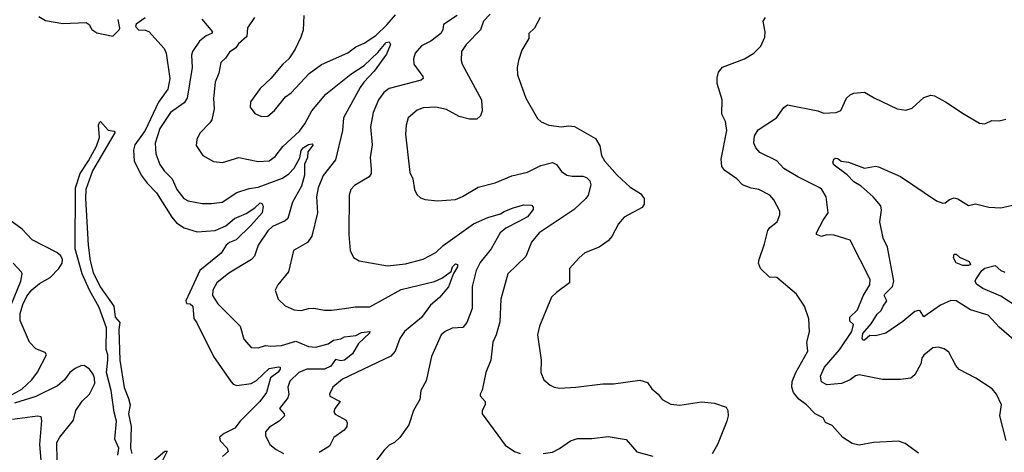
# Model space of a CAD drawing. Extents: x 1245515 to 1420776, y 606314 to 671314.
# Tile 51 of 256: x 1282535 to 1288024, y 646881 to 649292. Entities that reach past the tile are written whole.
import ezdxf

# ---------------------------------------------------------------- set-up
doc = ezdxf.new("R2010")
doc.units = 0

msp = doc.modelspace()

# ---------------------------------------------------------------- linework, layer by layer
at = {"layer": '0CON10XD'}
for points in [[(1282641, 649311), (1282678.5, 649288.5), (1282775, 649270.8), (1282906.1, 649276.1), (1282922.5, 649265), (1282937, 649237), (1282965, 649220), (1283055, 649201.4), (1283089.4, 649235), (1283092.5, 649245), (1283083.7, 649293.7)], [(1283235, 649303.1), (1283185, 649267.2), (1283180, 649255), (1283197.5, 649235), (1283235, 649234.8), (1283255, 649226.5), (1283341.2, 649131.2), (1283351.2, 649105), (1283372.8, 648965), (1283361.3, 648905), (1283308.2, 648831.8), (1283234.3, 648675), (1283176.4, 648595), (1283169.1, 648565), (1283173.2, 648505), (1283212.1, 648425), (1283245, 648381.2), (1283297.8, 648327.8), (1283382.2, 648192.2), (1283409.4, 648159.4), (1283451.5, 648131.5), (1283525, 648110), (1283625, 648118.1), (1283685, 648144.3), (1283733.2, 648185), (1283797.8, 648212.2), (1283845, 648242.9), (1283875, 648271.4), (1283885, 648268.8), (1283892.9, 648252.9), (1283886.8, 648215), (1283823.9, 648145), (1283740.9, 648065), (1283705, 648050.5), (1283685.3, 648035), (1283658.6, 647991.4), (1283538.4, 647895), (1283461.8, 647725), (1283465, 647711.1), (1283485, 647708.7), (1283499.8, 647695), (1283505, 647626.7), (1283523, 647603), (1283616.1, 647415), (1283713.8, 647273.8), (1283725, 647260.8), (1283745, 647253.6), (1283825, 647263.9), (1283855, 647280.6), (1283925, 647349.1), (1283977.8, 647357.8), (1283987.1, 647355), (1283987.5, 647345), (1283975, 647326.9), (1283933.4, 647296.6), (1283910, 647215), (1283874.1, 647165), (1283763.6, 647055), (1283735, 647016.5), (1283674.3, 646985), (1283649.2, 646965), (1283652.9, 646945), (1283690.8, 646905), (1283697.5, 646885), (1283665, 646856.9)], [(1283551.2, 649295), (1283610, 649225), (1283603.8, 649215), (1283575, 649202.7), (1283537.4, 649172.6), (1283497.5, 649115), (1283492.5, 649095), (1283497.2, 649025), (1283468.2, 648855), (1283451.2, 648828.8), (1283375, 648774.6), (1283315.4, 648685), (1283290.4, 648605), (1283293.9, 648545), (1283315.3, 648485.3), (1283340.4, 648450.4), (1283385.6, 648405), (1283411.8, 648345), (1283450, 648295), (1283475, 648282.5), (1283551.8, 648268.2), (1283605, 648267.3), (1283663.9, 648276.1), (1283745, 648329.6), (1283815, 648351.3), (1283865, 648358.2), (1284000.2, 648409.8), (1284035, 648433.8), (1284065.8, 648465), (1284097.1, 648522.9), (1284105, 648562.5), (1284115, 648578.2), (1284145, 648597.4), (1284165, 648600), (1284171.9, 648595), (1284141.3, 648555), (1284139.1, 648525), (1284122.6, 648487.4), (1284122.5, 648425), (1284105.5, 648364.5), (1284055.8, 648275), (1284029.4, 648185), (1284015, 648171.5), (1283945, 648138.8), (1283918.2, 648115), (1283863.8, 648035), (1283843.1, 647975), (1283827.1, 647955), (1283700.2, 647879.8), (1283634.6, 647825.4), (1283612.5, 647785), (1283610.4, 647755), (1283639.2, 647709.2), (1283763.6, 647583.6), (1283785, 647511.2), (1283825, 647464.4), (1283865, 647462.5), (1283905, 647477.3), (1283935, 647472.9), (1283995, 647477.2), (1284075, 647500.3), (1284145, 647470.3), (1284185, 647466.5), (1284255, 647486.6), (1284283.5, 647506.5), (1284325, 647514.1), (1284345, 647525.2), (1284408.6, 647531.4), (1284440.5, 647549.5), (1284487.5, 647555), (1284485.8, 647545), (1284423.1, 647486.9), (1284390.2, 647429.8), (1284345.4, 647394.6), (1284325, 647390.7), (1284295, 647397.7), (1284268.6, 647361.4), (1284235, 647344.2), (1284135, 647344.8), (1284091.3, 647325), (1284041.6, 647278.4), (1284030.4, 647245), (1284034.5, 647205), (1284030, 647185), (1283984, 647125), (1284010, 647095), (1284010.6, 647085), (1283980.8, 647055), (1283928.2, 647021.8), (1283905.5, 646995), (1283904.5, 646975), (1283928.5, 646925), (1283965, 646896.1), (1284005.8, 646875)], [(1283843.3, 649305), (1283805, 649247.5), (1283801.2, 649198.8), (1283755, 649158), (1283740, 649135), (1283705, 649111.1), (1283682.8, 649077.2), (1283656.4, 649053.6), (1283645.5, 648995), (1283624.6, 648945), (1283616.1, 648853.9), (1283620, 648795), (1283605.5, 648735), (1283595, 648717.1), (1283539.2, 648660.8), (1283522, 648625), (1283518.8, 648591.2), (1283555.8, 648535.8), (1283615, 648502), (1283665, 648495.8), (1283756.4, 648523.6), (1283865, 648501.2), (1283925, 648505.4), (1283959.5, 648530.5), (1284002.2, 648585), (1284095, 648670.5), (1284125, 648711.1), (1284163.6, 648785), (1284242, 648878), (1284380.8, 648989.2), (1284455, 649037.5), (1284530.7, 649109.3), (1284577.5, 649165), (1284595, 649169.6), (1284601.5, 649155), (1284578.9, 649101.1), (1284511.8, 649005), (1284453.9, 648945), (1284433.7, 648915), (1284339.4, 648745), (1284335.2, 648675), (1284295, 648512), (1284226, 648424), (1284198.4, 648355), (1284189.6, 648305), (1284195.5, 648215), (1284163.5, 648085), (1284139.6, 648050.4), (1284062, 648005), (1284033.1, 647886.9), (1283973.3, 647815), (1283960, 647785), (1283976, 647735), (1284015, 647698), (1284064.4, 647674.4), (1284105, 647670.6), (1284145, 647683.1), (1284174.3, 647684.3), (1284235, 647672.5), (1284273, 647673), (1284345, 647683.3), (1284405, 647691.5), (1284487.4, 647692.6), (1284661.1, 647788.9), (1284847.3, 647832.7), (1284887.5, 647852.5), (1284940.3, 647889.7), (1284948.4, 647915), (1284965, 647931.5), (1284975, 647927.5), (1284975.3, 647915.3), (1284952.5, 647877.5), (1284925, 647802.5), (1284875, 647743.1), (1284825, 647701.9), (1284775, 647632.9), (1284680.4, 647555), (1284654.6, 647515), (1284628.9, 647445), (1284603.8, 647416.2), (1284335, 647289.6), (1284280.6, 647245), (1284261.4, 647205), (1284264.6, 647194.6), (1284322, 647165), (1284291.9, 647125), (1284286, 647105), (1284294.5, 647094.5), (1284355, 647060), (1284361.2, 647045), (1284358, 647025), (1284343.8, 647005), (1284285.5, 646964.5), (1284262.5, 646915), (1284205, 646880)], [(1284119.5, 649315), (1284115.7, 649234.3), (1284102, 649195), (1284071.2, 649128.8), (1284035.6, 649074.4), (1284002.5, 649045), (1283935.6, 648964.4), (1283875, 648908), (1283821.2, 648835), (1283820, 648805), (1283845, 648768.8), (1283882.3, 648752.3), (1283917.5, 648755), (1283955, 648786.2), (1284017.4, 648862.6), (1284049.2, 648885), (1284147.9, 648992.1), (1284217.5, 649042.5), (1284365, 649107.3), (1284409.4, 649140.6), (1284455, 649161.3), (1284521.1, 649205), (1284583.6, 649265), (1284630.1, 649319.9)], [(1284973.1, 649315), (1284898, 649265), (1284893.8, 649235), (1284882.9, 649215), (1284826.8, 649173.2), (1284775, 649147.1), (1284740.4, 649105), (1284729.6, 649075), (1284731.5, 649045), (1284782.5, 648975), (1284784, 648965), (1284773.3, 648955), (1284595, 648908.5), (1284565, 648886.7), (1284535.4, 648845), (1284506.2, 648775), (1284491.5, 648695), (1284499.1, 648595), (1284489.6, 648525), (1284495, 648460), (1284494.5, 648435), (1284484, 648416), (1284401.2, 648368.8), (1284381.4, 648345), (1284371.9, 648315), (1284369.5, 648095), (1284377.1, 648005), (1284395, 647966.7), (1284428, 647948), (1284585, 647920), (1284685, 647932.5), (1284785, 647956.7), (1284854.6, 647995.4), (1284895, 648034.4), (1285065.6, 648154.4), (1285145, 648190.7), (1285215, 648209.4), (1285235.9, 648224.1), (1285285, 648243.8), (1285345, 648260), (1285388.9, 648258.9), (1285398.3, 648248.3), (1285396.7, 648235), (1285366.7, 648193.3), (1285317.7, 648167.7), (1285245, 648130.2), (1285213.8, 648105), (1285162.4, 648015), (1285101.7, 647938.3), (1285078.9, 647895), (1285058.2, 647805), (1285057.2, 647682.8), (1285027.5, 647605), (1285005, 647576.7), (1284945, 647572.2), (1284906, 647555), (1284883.7, 647536.3), (1284830.6, 647415), (1284800.3, 647279.7), (1284772, 647225), (1284766, 647175), (1284729.4, 647115), (1284704.2, 647035), (1284655, 646963.8), (1284625, 646936.2), (1284595, 646921.2), (1284567.6, 646892.4), (1284506.7, 646815)], [(1285157.3, 649322.7), (1285120.6, 649285), (1285103.1, 649235), (1285024.4, 649155), (1284998.6, 649115), (1284995.8, 649065.8), (1285000.8, 649045), (1285110, 648845), (1285112.9, 648785), (1285104.3, 648755.7), (1285082.5, 648737.5), (1285042.7, 648737.3), (1284985, 648752.9), (1284915, 648791.1), (1284855, 648805.5), (1284785, 648801.8), (1284751.4, 648788.6), (1284701.4, 648745), (1284688.9, 648705), (1284685.6, 648655), (1284710.8, 648440.8), (1284726, 648405), (1284736.2, 648345), (1284748.8, 648318.8), (1284768.8, 648298.8), (1284795, 648290), (1284865, 648282), (1284965, 648290.8), (1285003.4, 648306.6), (1285091.2, 648358.8), (1285185, 648382.2), (1285278.8, 648421.2), (1285365, 648441.8), (1285439.8, 648480.2), (1285505, 648496.1), (1285527.5, 648485), (1285556, 648446), (1285585, 648426.4), (1285615, 648420), (1285675, 648421.1), (1285695, 648412.9), (1285712.5, 648395), (1285718.2, 648371.8), (1285704.5, 648315), (1285691.1, 648295), (1285626.9, 648235), (1285430, 648105), (1285387.8, 648052.2), (1285356.8, 647973.2), (1285257.1, 647875), (1285217.8, 647735), (1285211.4, 647608.6), (1285191.9, 647535), (1285173.5, 647495), (1285161.1, 647395), (1285132.9, 647325), (1285112.3, 647227.7), (1285101.2, 647205), (1285101.2, 647195), (1285130, 647165), (1285130, 647145), (1285114, 647115), (1285114, 647095), (1285241.7, 646921.7), (1285293.3, 646885), (1285324.4, 646874.4)], [(1285435.8, 649304.2), (1285404.1, 649245.9), (1285373.8, 649215), (1285373, 649187), (1285335, 649123.3), (1285315.6, 649065), (1285308.1, 649025), (1285310, 648985), (1285355.8, 648855.8), (1285422.4, 648742.4), (1285442.4, 648722.4), (1285484.4, 648704.4), (1285555, 648695.8), (1285595, 648700.8), (1285627.3, 648697.3), (1285745, 648630), (1285768.8, 648588.8), (1285778.8, 648535), (1285794.2, 648505), (1285865.8, 648425), (1285938.6, 648358.6), (1285995, 648323.8), (1286016.9, 648295), (1286017.1, 648265), (1286005, 648246.2), (1285905, 648192), (1285872.5, 648155), (1285835.5, 648084.5), (1285815, 648059.2), (1285765.5, 648024.5), (1285685, 647992.5), (1285654.5, 647965.5), (1285599.2, 647905), (1285600, 647825), (1285527.6, 647772.4), (1285500, 647745), (1285432.9, 647585), (1285421.4, 647535), (1285442, 647395), (1285440, 647325), (1285456.7, 647285), (1285492.5, 647255), (1285514.2, 647244.2), (1285545, 647239.2), (1285635, 647243.8), (1285785, 647262.5), (1285845, 647262), (1285992.9, 647282.9), (1286035, 647270), (1286058.8, 647235), (1286093.8, 647205), (1286116.7, 647175), (1286165, 647149.4), (1286215, 647144.5), (1286335, 647161.5), (1286407.5, 647155)], [(1287545, 646876.7), (1287470.7, 646930.7), (1287433.6, 646943.6), (1287295, 646936), (1287215, 646921.4), (1287175, 646929.4), (1287123.6, 646963.6), (1287065, 647030), (1287027.9, 647047.9), (1287013.3, 647073.3), (1286969.2, 647095), (1286921.9, 647145), (1286877.8, 647177.8), (1286848.5, 647215), (1286839.5, 647245), (1286841.5, 647275), (1286862.1, 647325), (1286928, 647445), (1286922.5, 647495), (1286937.9, 647552.1), (1286934.4, 647625), (1286910.8, 647695), (1286865, 647762), (1286755, 647856), (1286715, 647857.5), (1286665, 647906.2), (1286654.4, 647935), (1286656.9, 647955), (1286687.1, 648042.9), (1286705, 648116.7), (1286716.2, 648135), (1286758, 648165), (1286772.5, 648205), (1286772, 648225), (1286738.3, 648288.3), (1286716.2, 648315), (1286655, 648345.7), (1286613.2, 648353.2), (1286565, 648372), (1286532, 648405), (1286465, 648451.9), (1286448.9, 648475), (1286445.7, 648515), (1286476.9, 648675), (1286470, 648725), (1286449.2, 648765), (1286451.4, 648845), (1286423.9, 648936.1), (1286422.3, 648967.7), (1286430.5, 648999.5), (1286452.7, 649027.3), (1286575.9, 649074.1), (1286627.5, 649105), (1286667.5, 649145), (1286688.8, 649195), (1286690, 649225), (1286680, 649285), (1286692.5, 649305)], [(1288033.6, 646946.4), (1287999.2, 647085), (1288008, 647145), (1287980, 647205), (1287955.4, 647235.4), (1287865, 647294.3), (1287772.7, 647342.7), (1287753.8, 647365), (1287715, 647440), (1287687.7, 647457.7), (1287655, 647466.7), (1287625, 647463.8), (1287575, 647423.3), (1287563.8, 647405), (1287559.2, 647375), (1287525, 647313.3), (1287502.5, 647295), (1287445, 647286), (1287345, 647286.9), (1287215, 647313.3), (1287195, 647307.8), (1287164.7, 647285.3), (1287116.7, 647265), (1287035, 647257.9), (1287004.7, 647274.7), (1287000, 647305), (1287020.9, 647355), (1287105, 647452.1), (1287174.6, 647555), (1287183.6, 647593.6), (1287161.8, 647611.8), (1287163.5, 647633.5), (1287205.7, 647675), (1287237.1, 647752.9), (1287274.4, 647815), (1287275.6, 647845), (1287165, 648063.8), (1287075, 648091.4), (1287035, 648092.5), (1287005, 648084.2), (1286977.5, 648095), (1286977.5, 648105), (1287014, 648175), (1287041.9, 648215), (1287031.5, 648305), (1287007.5, 648345), (1286995, 648355.5), (1286873.3, 648416.7), (1286795, 648463.1), (1286755.8, 648505.7), (1286661.5, 648551.5), (1286638, 648578), (1286626.8, 648605), (1286631.6, 648645), (1286652.1, 648677.9), (1286753.8, 648745), (1286795, 648803.8), (1286815, 648817.5), (1286984.4, 648784.4), (1287015, 648771.9), (1287085.8, 648774.2), (1287112.9, 648787.1), (1287144.4, 648855), (1287165, 648874.3), (1287185, 648882.9), (1287245, 648889.2), (1287297.5, 648857.5), (1287426.1, 648796.1), (1287475, 648787.5), (1287510.7, 648799.3), (1287575, 648858.8), (1287615, 648872), (1287635, 648867.5), (1287696.2, 648835), (1287800, 648765), (1287885, 648715.8), (1287915, 648711.2), (1287955, 648730), (1287995, 648729.2), (1288032.1, 648737.9)], [(1283082.1, 646865), (1283087.8, 646905), (1283065.8, 646955), (1283074.4, 647055), (1283061.6, 647105), (1283044.3, 647225.7), (1283019.3, 647325), (1283027.1, 647395), (1283026.3, 647425), (1283017.1, 647455), (1283019.4, 647575), (1282977.9, 647687.9), (1282924.3, 647785), (1282884, 647875), (1282844.6, 648015.4), (1282845.7, 648355), (1282872, 648435), (1282918.4, 648505), (1282962.3, 648587.7), (1282979.3, 648635), (1282974.6, 648705), (1282980, 648720), (1282985, 648725.8), (1283027.3, 648677.3), (1283061.9, 648671.9), (1283067.5, 648665), (1282940.4, 648449.6), (1282903.6, 648345), (1282901.4, 648295), (1282917, 648035), (1282928.1, 647948.1), (1282943.7, 647883.7), (1282983.2, 647803.2), (1283060.5, 647695), (1283067.3, 647635), (1283092.5, 647605), (1283087.8, 647565), (1283092.8, 647395), (1283116.8, 647243.2), (1283141.1, 647181.1), (1283151.6, 647145), (1283141.5, 647095), (1283156.1, 647025), (1283153.5, 646905), (1283159.7, 646875)], [(1288091.2, 647495), (1287995, 647578.6), (1287934, 647645), (1287835.8, 647675), (1287754.7, 647724.7), (1287725, 647726.8), (1287669, 647701), (1287575, 647636.7), (1287555, 647668.8), (1287545, 647672), (1287525, 647666.2), (1287459, 647611), (1287363.8, 647545), (1287305, 647530.6), (1287275, 647532.5), (1287245, 647505.6), (1287235, 647506.9), (1287231.4, 647515), (1287235, 647542.7), (1287282, 647598), (1287315, 647650.5), (1287338.2, 647671.8), (1287348.2, 647695), (1287368.7, 647725), (1287354.8, 647755), (1287357.6, 647762.4), (1287401.5, 647805), (1287408.6, 647835), (1287372.5, 648025), (1287349.3, 648075), (1287330.4, 648165), (1287339.3, 648230.7), (1287335.8, 648254.2), (1287292.1, 648305), (1287226.4, 648365), (1287185, 648389.2), (1287147.7, 648427.7), (1287075, 648481.4), (1287067.5, 648495), (1287074.4, 648515.6), (1287085, 648521.4), (1287095, 648518.9), (1287115, 648504), (1287155, 648498.1), (1287245, 648464.4), (1287305, 648475.8), (1287323, 648473), (1287445, 648417.8), (1287645, 648282.9), (1287680.5, 648270.5), (1287695, 648272), (1287719.2, 648290.8), (1287745, 648299.2), (1287765, 648294.2), (1287825, 648256.7), (1287864.1, 648265.9), (1287936.8, 648246.8), (1288005, 648242.9), (1288103.7, 648266.3)], [(1282459.1, 647185), (1282547.8, 647232.2), (1282602.2, 647285), (1282635, 647327.8), (1282684.3, 647424.3), (1282676.7, 647436.7), (1282625, 647458.5), (1282589, 647495), (1282537.9, 647615), (1282537.8, 647655), (1282553.3, 647705), (1282575, 647751.8), (1282602.5, 647787.5), (1282645, 647822.3), (1282705, 647856.1), (1282753.3, 647905), (1282771.8, 647935), (1282772.7, 647955), (1282765, 647977.1), (1282742, 647995), (1282605, 648065.3), (1282548.2, 648125), (1282480, 648175)], [(1287792, 647922), (1287755, 647937.1), (1287740, 647965), (1287744.5, 647985.5), (1287755, 647985.7), (1287775, 647969.5), (1287828.6, 647945), (1287835, 647927.5), (1287825, 647922.7), (1287792, 647922)], [(1282487.7, 647702.3), (1282541.2, 647835), (1282548.9, 647875), (1282545, 647885.8), (1282498.1, 647935)], [(1288090.6, 647695), (1288005, 647751.8), (1287904, 647795), (1287868.3, 647818.3), (1287862.2, 647835), (1287865.6, 647845), (1287898.6, 647895), (1287915, 647906.9), (1287972.7, 647922.7), (1288005, 647894.5), (1288026.7, 647885)], [(1282835, 647060.8), (1282847.5, 647115), (1282883.3, 647166.7), (1282924.7, 647205), (1282953.3, 647265), (1282952.8, 647295), (1282945, 647317.5), (1282923.8, 647345), (1282895, 647364), (1282875, 647363.4), (1282845, 647348.6), (1282815, 647325.3), (1282785.1, 647284.9), (1282745, 647252.5), (1282625, 647191.3), (1282505.7, 647155.7)], [(1286407.5, 647155), (1286472.7, 647132.7), (1286482, 647115), (1286483.6, 647083.6), (1286477.5, 647055), (1286425.5, 646924.5), (1286395, 646873.3)], [(1282656.3, 646815), (1282646.8, 646925), (1282658.3, 647058.3), (1282655, 647078.8), (1282635, 647082.2), (1282495, 647064.3)], [(1282744.7, 646835), (1282742.4, 646935), (1282758.1, 646965), (1282835, 647060.8)], [(1285453.8, 646873.8), (1285505, 646882.5), (1285545, 646901.4), (1285605, 646945.6), (1285645, 646957.8), (1285725, 646958.5), (1285815, 646970), (1285915, 646952.5), (1285974.5, 646884.5), (1286065, 646860)], [(1283270, 646825), (1283345, 646886.7), (1283357, 646887), (1283332, 646835)]]:
    msp.add_lwpolyline(points, dxfattribs=at)

doc.saveas('drawing.dxf')
